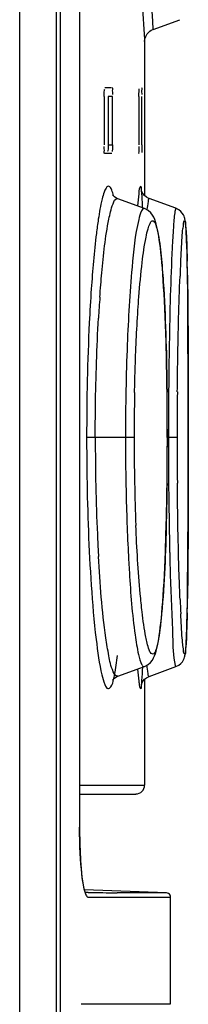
# Model space of a CAD drawing. Header units: inches. Extents: x 0 to 82.7, y 0 to 58.5.
# Tile 20 of 67: x 39.262 to 39.412, y 28.266 to 29.147. Entities that reach past the tile are written whole.
import ezdxf

# ---------------------------------------------------------------- set-up
doc = ezdxf.new("R2010")
doc.units = ezdxf.units.IN
doc.header["$LTSCALE"] = 4.547244
doc.header["$MEASUREMENT"] = 0
doc.layers.get('0').update_dxf_attribs({"linetype": 'CONTINUOUS'})

msp = doc.modelspace()

# ---------------------------------------------------------------- linework, layer by layer
at = {"color": 7, "linetype": 'CONTINUOUS'}
for p, q in [((39.26164, 20.13951), (39.26164, 35.85427)), ((39.29438, 20.11895), (39.29438, 35.85427)), ((39.2979, 20.08542), (39.2979, 35.85403)), ((39.31506, 33.52648), (39.31506, 28.42528)), ((39.3711, 29.16088), (39.37298, 29.1293)), ((39.38045, 29.14541), (39.37989, 29.15443)), ((39.3809, 29.13816), (39.38045, 29.14541)), ((39.3809, 29.13816), (39.40472, 29.14683)), ((39.37298, 29.1293), (39.37312, 29.12718)), ((39.37312, 29.12741), (39.37312, 28.98947)), ((39.33761, 29.08611), (39.34328, 29.08611)), ((39.3681, 29.07824), (39.36822, 29.08505)), ((39.33698, 29.07824), (39.33698, 29.03493)), ((39.34452, 29.07824), (39.34058, 29.07824)), ((39.34058, 29.07824), (39.34058, 29.03493)), ((39.34452, 29.03493), (39.34452, 29.07824)), ((39.3681, 29.07824), (39.3681, 29.03493)), ((39.37063, 29.03493), (39.37063, 29.07824)), ((39.34058, 29.03493), (39.34452, 29.03493)), ((39.37063, 29.03493), (39.37054, 29.02812)), ((39.34395, 29.02706), (39.33761, 29.02706)), ((39.37037, 28.994), (39.37035, 28.99407)), ((39.373, 28.97803), (39.34914, 28.98671)), ((39.34914, 28.98671), (39.34916, 28.9867)), ((39.40113, 28.97812), (39.37728, 28.9868)), ((39.37302, 28.97802), (39.373, 28.97803)), ((39.41053, 28.95226), (39.41037, 28.9555)), ((39.41067, 28.94865), (39.41053, 28.95226)), ((39.41081, 28.94465), (39.41067, 28.94865)), ((39.41101, 28.93791), (39.41081, 28.94465)), ((39.41119, 28.93025), (39.41101, 28.93791)), ((39.41141, 28.91858), (39.41119, 28.93025)), ((39.41163, 28.90166), (39.41141, 28.91858)), ((39.41187, 28.87382), (39.41163, 28.90166)), ((39.39177, 28.87403), (39.39118, 28.88835)), ((39.39228, 28.85865), (39.39177, 28.87403)), ((39.41208, 28.82162), (39.41187, 28.87382)), ((39.39271, 28.84229), (39.39228, 28.85865)), ((39.39304, 28.82506), (39.39271, 28.84229)), ((39.39328, 28.80707), (39.39304, 28.82506)), ((39.41205, 28.71234), (39.41208, 28.82162)), ((39.41209, 28.81415), (39.41213, 28.77312)), ((39.39342, 28.78845), (39.39328, 28.80707)), ((39.39346, 28.77312), (39.39342, 28.78845)), ((39.36378, 28.77312), (39.32139, 28.77312)), ((39.39341, 28.75553), (39.39346, 28.77312)), ((39.39344, 28.77312), (39.39346, 28.77312)), ((39.40218, 28.77312), (39.39442, 28.77312)), ((39.41213, 28.77312), (39.41209, 28.73227)), ((39.39326, 28.7371), (39.39341, 28.75553)), ((39.39301, 28.7193), (39.39326, 28.7371)), ((39.39267, 28.70225), (39.39301, 28.7193)), ((39.41182, 28.66534), (39.41205, 28.71234)), ((39.39223, 28.68608), (39.39267, 28.70225)), ((39.39172, 28.67089), (39.39223, 28.68608)), ((39.41158, 28.64032), (39.41182, 28.66534)), ((39.41136, 28.62502), (39.41158, 28.64032)), ((39.41116, 28.61437), (39.41136, 28.62502)), ((39.4108, 28.60104), (39.41098, 28.60731)), ((39.41098, 28.60731), (39.41116, 28.61437)), ((39.41052, 28.59386), (39.41066, 28.59728)), ((39.41066, 28.59728), (39.4108, 28.60104)), ((39.34913, 28.55953), (39.373, 28.56822)), ((39.3773, 28.55945), (39.40113, 28.56812)), ((39.34918, 28.55955), (39.34913, 28.55953)), ((39.37312, 28.5568), (39.37312, 28.4621)), ((39.31509, 28.4621), (39.37312, 28.4621)), ((39.31509, 28.45422), (39.36524, 28.45422)), ((39.31506, 28.42528), (39.31509, 28.42528)), ((39.31708, 28.3828), (39.31666, 28.38689)), ((39.3926, 28.36578), (39.31942, 28.36857)), ((39.32268, 28.36606), (39.32025, 28.36609)), ((39.32056, 28.36537), (39.32032, 28.36583)), ((39.3226, 28.36196), (39.39637, 28.36196)), ((39.36819, 28.36582), (39.34871, 28.36589)), ((39.37615, 28.36581), (39.36819, 28.36582)), ((39.39259, 28.36578), (39.37615, 28.36581)), ((39.39637, 28.26658), (39.39637, 28.36196)), ((39.31649, 28.26658), (39.39637, 28.26658))]:
    msp.add_line(p, q, dxfattribs=at)
for points in [[(39.37312, 29.12718), (39.37315, 29.12789), (39.37331, 29.12915), (39.37362, 29.13045), (39.37409, 29.13175), (39.37474, 29.13303), (39.37557, 29.13426), (39.37657, 29.13541), (39.37774, 29.13643), (39.37909, 29.13732), (39.38056, 29.13803), (39.38089, 29.13816)], [(39.37728, 28.98681), (39.37702, 28.98691), (39.37474, 28.98811), (39.373, 28.98957), (39.37182, 28.99098), (39.3711, 28.99217), (39.37066, 28.99311), (39.37045, 28.99373), (39.37037, 28.994)], [(39.34916, 28.9867), (39.3484, 28.98701), (39.34629, 28.98831), (39.34503, 28.98958), (39.34458, 28.99024), (39.34464, 28.99013), (39.34477, 28.98981)], [(39.39118, 28.88835), (39.39085, 28.89511), (39.39051, 28.90157), (39.39015, 28.90775), (39.38978, 28.91364), (39.38939, 28.91923), (39.38899, 28.92452), (39.38857, 28.92951), (39.38813, 28.93419), (39.38768, 28.93859), (39.38722, 28.94269), (39.38675, 28.94651), (39.38626, 28.95005), (39.38576, 28.95333), (39.38524, 28.95635), (39.3847, 28.95912), (39.38413, 28.96168), (39.38354, 28.964), (39.3829, 28.96613), (39.38215, 28.9682), (39.38127, 28.97018), (39.38018, 28.97211), (39.37861, 28.97418), (39.3763, 28.97628), (39.37302, 28.97803)], [(39.41037, 28.9555), (39.41029, 28.95697), (39.41021, 28.95836), (39.41012, 28.95966), (39.41004, 28.96088), (39.40995, 28.96201), (39.40985, 28.96306), (39.40976, 28.96404), (39.40966, 28.96495), (39.40955, 28.96581), (39.40943, 28.96663), (39.40931, 28.96741), (39.40915, 28.96822), (39.40897, 28.96903), (39.40873, 28.96988), (39.40836, 28.97095), (39.40774, 28.9723), (39.40681, 28.97381), (39.40546, 28.97539), (39.4036, 28.97689), (39.40113, 28.97812)], [(39.37301, 28.56821), (39.37624, 28.56993), (39.37855, 28.57199), (39.38012, 28.57405), (39.38121, 28.57596), (39.3821, 28.57792), (39.38285, 28.57998), (39.38349, 28.58209), (39.38409, 28.58439), (39.38466, 28.58691), (39.38519, 28.58964), (39.38571, 28.59262), (39.38621, 28.59586), (39.3867, 28.59934), (39.38717, 28.60311), (39.38763, 28.60716), (39.38808, 28.61149), (39.38851, 28.61611), (39.38893, 28.62103), (39.38933, 28.62625), (39.38972, 28.63177), (39.3901, 28.63758), (39.39046, 28.64368), (39.3908, 28.65006), (39.39112, 28.65673), (39.39172, 28.67089)], [(39.40113, 28.56812), (39.40364, 28.56938), (39.40551, 28.5709), (39.40689, 28.57255), (39.40784, 28.57413), (39.40845, 28.57552), (39.4088, 28.57661), (39.40902, 28.57745), (39.4092, 28.57824), (39.40934, 28.57904), (39.40946, 28.57981), (39.40957, 28.58061), (39.40968, 28.58148), (39.40978, 28.58238), (39.40987, 28.58336), (39.40996, 28.58441), (39.41005, 28.58553), (39.41013, 28.58672), (39.41021, 28.58799), (39.41029, 28.58934), (39.41037, 28.59077), (39.41052, 28.59386)], [(39.34482, 28.55654), (39.34466, 28.55615), (39.34454, 28.55592), (39.34493, 28.55652), (39.34616, 28.55782), (39.3483, 28.55919), (39.34918, 28.55955)], [(39.37043, 28.55247), (39.37065, 28.55309), (39.37111, 28.55409), (39.37189, 28.55535), (39.37311, 28.55679), (39.37485, 28.5582), (39.3773, 28.55945)], [(39.37043, 28.55268), (39.3704, 28.55247), (39.37036, 28.55222), (39.37035, 28.55216), (39.37036, 28.55223), (39.37043, 28.55247)], [(39.31525, 28.41249), (39.31514, 28.41845), (39.31509, 28.42461)], [(39.31666, 28.38689), (39.31629, 28.39135), (39.31595, 28.39616), (39.31566, 28.40131), (39.31543, 28.40677), (39.31525, 28.41249)], [(39.32032, 28.36583), (39.3199, 28.36695), (39.31943, 28.36852), (39.31895, 28.37049), (39.31846, 28.37294), (39.31798, 28.37581), (39.31752, 28.3791), (39.31708, 28.3828)], [(39.39637, 28.36189), (39.39628, 28.36271), (39.39593, 28.36367), (39.39531, 28.36454), (39.39443, 28.36524), (39.39344, 28.36566), (39.39258, 28.36579)]]:
    msp.add_lwpolyline(points, dxfattribs=at)
for centre, radius, start, end in [((41.01831, 28.85053), 1.61493, 177.18199, 177.63035), ((37.22693, 28.8842), 2.18475, 0.89088, 1.22127), ((40.68434, 28.80287), 1.35455, 175.94055, 176.73627), ((41.3801, 28.77799), 2.02399, 177.78601, 178.93715), ((44.08812, 28.77468), 4.69371, 178.99588, 180.01905), ((41.58613, 28.77354), 2.23007, 178.92122, 180.01086), ((41.37758, 28.77339), 2.01379, 178.85859, 179.42437), ((36.1908, 28.77335), 3.20263, 359.99588, 0.72139), ((43.83409, 28.77313), 4.43191, 179.47215, 180.5302), ((41.39814, 28.77309), 2.03435, 179.42192, 179.99921), ((41.26322, 28.77119), 1.93412, 179.94273, 182.5077), ((41.57649, 28.77258), 2.22043, 179.98611, 181.09452), ((41.38767, 28.77306), 2.02389, 179.99812, 181.14696), ((36.19316, 28.77288), 3.20028, 359.26841, 0.00433), ((44.10909, 28.77216), 4.71468, 179.98836, 181.23991), ((41.33064, 28.76724), 1.97452, 181.07589, 182.81248), ((41.17314, 28.76826), 1.8093, 181.1312, 182.33811), ((40.9549, 28.75856), 1.62554, 182.53846, 182.99917), ((40.84975, 28.7531), 1.52025, 183.00109, 183.26161), ((40.82653, 28.74399), 1.46987, 182.87128, 183.57466), ((42.91649, 28.74885), 3.52185, 181.28056, 181.57417), ((40.98318, 28.69412), 1.57976, 182.39538, 182.85287), ((37.15614, 28.66333), 2.25554, 358.80595, 359.12655), ((39.36525, 28.4621), 0.00787, 270.00003, 360), ((39.82564, 28.42518), 0.51058, 179.98959, 181.85105), ((39.3724, 33.74537), 5.37953, 269.47051, 269.74768)]:
    msp.add_arc(centre, radius, start, end, dxfattribs=at)
for points, knots in [([(39.33698, 29.07824), (39.33698, 29.07917), (39.33686, 29.08024), (39.33738, 29.08518), (39.33749, 29.08414)], [0, 0, 0, 0, 0.470208, 1, 1, 1, 1]), ([(39.34395, 29.08611), (39.3445, 29.08611), (39.3441, 29.08277), (39.34447, 29.08136), (39.34438, 29.07978)], [0, 0, 0, 0, 0.257416, 1, 1, 1, 1]), ([(39.37046, 29.08611), (39.37099, 29.08611), (39.36996, 29.08272), (39.37061, 29.0814), (39.37059, 29.07983)], [0, 0, 0, 0, 0.250478, 1, 1, 1, 1]), ([(39.33761, 29.02706), (39.33706, 29.02706), (39.33736, 29.03039), (39.33704, 29.03182), (39.33714, 29.0334)], [0, 0, 0, 0, 0.259176, 1, 1, 1, 1]), ([(39.34058, 29.03493), (39.34058, 29.03402), (39.34069, 29.03302), (39.34022, 29.02828), (39.34013, 29.02926)], [0, 0, 0, 0, 0.479335, 1, 1, 1, 1]), ([(39.34452, 29.03493), (39.34452, 29.034), (39.34463, 29.03295), (39.34416, 29.02801), (39.34407, 29.02905)], [0, 0, 0, 0, 0.471164, 1, 1, 1, 1]), ([(39.36833, 29.02706), (39.36781, 29.02706), (39.36873, 29.03045), (39.36812, 29.03177), (39.36816, 29.03334)], [0, 0, 0, 0, 0.250895, 1, 1, 1, 1]), ([(39.34542, 28.98948), (39.34499, 28.99116), (39.3441, 28.99379), (39.34289, 28.99712), (39.34021, 28.9983), (39.33826, 28.99561), (39.33673, 28.99189), (39.33406, 28.98244), (39.33273, 28.97437), (39.3318, 28.96828)], [0, 0, 0, 0, 0.125487, 0.203497, 0.246751, 0.303902, 0.404823, 0.554533, 1, 1, 1, 1]), ([(39.3705, 28.99382), (39.37035, 28.99513), (39.37053, 28.99893), (39.36758, 28.99518), (39.36836, 28.98943), (39.36718, 28.98392), (39.3669, 28.98042)], [0, 0, 0, 0, 0.18207, 0.24226, 0.51296, 1, 1, 1, 1]), ([(39.37144, 28.97867), (39.37138, 28.98027), (39.37116, 28.98533), (39.37088, 28.99039), (39.3705, 28.99382)], [0, 0, 0, 0, 0.317224, 1, 1, 1, 1]), ([(39.34126, 28.96846), (39.34219, 28.97309), (39.3435, 28.9785), (39.34663, 28.98677), (39.3486, 28.9868)], [0, 0, 0, 0, 0.705249, 1, 1, 1, 1]), ([(39.37728, 28.98681), (39.3765, 28.98708), (39.37614, 28.98146), (39.37553, 28.97953), (39.37527, 28.97703)], [0, 0, 0, 0, 0.248913, 1, 1, 1, 1]), ([(39.373, 28.97802), (39.37198, 28.9784), (39.36888, 28.97392), (39.36851, 28.97077), (39.36787, 28.96807)], [0, 0, 0, 0, 0.281921, 1, 1, 1, 1]), ([(39.40113, 28.97812), (39.40078, 28.97824), (39.40038, 28.97595), (39.39952, 28.97156), (39.39913, 28.96525), (39.39882, 28.96088)], [0, 0, 0, 0, 0.062861, 0.2495, 1, 1, 1, 1]), ([(39.3318, 28.96828), (39.33116, 28.96404), (39.32839, 28.94334), (39.32665, 28.92251), (39.32552, 28.90595)], [0, 0, 0, 0, 0.205203, 1, 1, 1, 1]), ([(39.33318, 28.89876), (39.3337, 28.90594), (39.33561, 28.92925), (39.33806, 28.95258), (39.34126, 28.96846)], [0, 0, 0, 0, 0.307854, 1, 1, 1, 1]), ([(39.36787, 28.96807), (39.36454, 28.95408), (39.36087, 28.9166), (39.35852, 28.87926), (39.35762, 28.85618)], [0, 0, 0, 0, 0.383725, 1, 1, 1, 1]), ([(39.371, 28.92977), (39.37189, 28.93728), (39.37324, 28.94719), (39.37585, 28.9591), (39.37749, 28.96367), (39.37921, 28.96735), (39.38235, 28.9663), (39.38339, 28.96231), (39.38435, 28.95936), (39.38478, 28.95739)], [0, 0, 0, 0, 0.454438, 0.609273, 0.713792, 0.771009, 0.807198, 0.879022, 1, 1, 1, 1]), ([(39.39882, 28.96088), (39.39839, 28.9548), (39.39649, 28.92018), (39.39564, 28.88551), (39.39514, 28.85694)], [0, 0, 0, 0, 0.175798, 1, 1, 1, 1]), ([(39.40534, 28.92992), (39.40571, 28.93733), (39.40641, 28.94679), (39.40709, 28.95923), (39.40811, 28.96287), (39.40801, 28.96734), (39.41006, 28.96601), (39.40939, 28.96246), (39.41009, 28.95979), (39.41021, 28.95792)], [0, 0, 0, 0, 0.479242, 0.641144, 0.747943, 0.799279, 0.813755, 0.879076, 1, 1, 1, 1]), ([(39.38478, 28.95739), (39.38516, 28.95564), (39.38683, 28.94649), (39.38779, 28.93723), (39.38847, 28.92976)], [0, 0, 0, 0, 0.193276, 1, 1, 1, 1]), ([(39.41021, 28.95792), (39.41032, 28.9562), (39.41079, 28.94715), (39.41102, 28.9381), (39.41118, 28.93077)], [0, 0, 0, 0, 0.190707, 1, 1, 1, 1]), ([(39.3672, 28.88698), (39.36746, 28.89095), (39.36848, 28.90524), (39.36977, 28.9195), (39.371, 28.92977)], [0, 0, 0, 0, 0.278138, 1, 1, 1, 1]), ([(39.38847, 28.92976), (39.38917, 28.922), (39.39188, 28.88335), (39.39279, 28.84461), (39.39319, 28.81367)], [0, 0, 0, 0, 0.201217, 1, 1, 1, 1]), ([(39.40236, 28.81395), (39.40245, 28.82365), (39.40289, 28.8581), (39.40374, 28.89256), (39.40477, 28.9173)], [0, 0, 0, 0, 0.281443, 1, 1, 1, 1]), ([(39.41141, 28.91817), (39.41152, 28.91083), (39.41194, 28.87615), (39.41204, 28.84148), (39.41209, 28.81415)], [0, 0, 0, 0, 0.211849, 1, 1, 1, 1]), ([(39.32552, 28.90595), (39.32484, 28.8959), (39.32231, 28.85167), (39.32139, 28.80735), (39.32139, 28.77312)], [0, 0, 0, 0, 0.22739, 1, 1, 1, 1]), ([(39.3291, 28.77312), (39.3291, 28.78241), (39.32935, 28.81804), (39.33048, 28.85368), (39.33198, 28.87999)], [0, 0, 0, 0, 0.260602, 1, 1, 1, 1]), ([(39.36419, 28.8135), (39.36432, 28.82003), (39.36493, 28.84454), (39.36602, 28.86903), (39.3672, 28.88698)], [0, 0, 0, 0, 0.266343, 1, 1, 1, 1]), ([(39.32139, 28.77312), (39.32139, 28.76141), (39.32173, 28.71733), (39.32329, 28.67324), (39.32548, 28.64095)], [0, 0, 0, 0, 0.265764, 1, 1, 1, 1]), ([(39.39318, 28.73202), (39.39303, 28.72067), (39.39227, 28.68178), (39.39091, 28.64286), (39.38837, 28.61542)], [0, 0, 0, 0, 0.291706, 1, 1, 1, 1]), ([(39.4048, 28.6281), (39.40449, 28.63544), (39.40324, 28.6701), (39.40262, 28.70478), (39.40237, 28.73212)], [0, 0, 0, 0, 0.211911, 1, 1, 1, 1]), ([(39.41209, 28.73227), (39.41208, 28.72258), (39.41198, 28.68814), (39.4118, 28.65369), (39.41142, 28.62895)], [0, 0, 0, 0, 0.281458, 1, 1, 1, 1]), ([(39.37093, 28.61704), (39.37029, 28.62242), (39.36766, 28.64816), (39.36618, 28.67401), (39.36534, 28.69445)], [0, 0, 0, 0, 0.20922, 1, 1, 1, 1]), ([(39.34123, 28.57793), (39.34016, 28.58325), (39.33551, 28.61263), (39.33335, 28.64233), (39.33196, 28.66661)], [0, 0, 0, 0, 0.182354, 1, 1, 1, 1]), ([(39.35952, 28.65234), (39.36068, 28.63368), (39.36241, 28.60898), (39.367, 28.58168), (39.36907, 28.57252), (39.37075, 28.56971)], [0, 0, 0, 0, 0.671, 0.882477, 1, 1, 1, 1]), ([(39.39597, 28.6521), (39.39649, 28.63317), (39.39833, 28.6057), (39.39843, 28.57769), (39.40056, 28.56921)], [0, 0, 0, 0, 0.684086, 1, 1, 1, 1]), ([(39.32548, 28.64095), (39.32657, 28.62478), (39.32878, 28.59857), (39.33314, 28.56716), (39.33676, 28.55414), (39.33972, 28.54725), (39.34466, 28.55102), (39.34483, 28.55444), (39.34541, 28.55675)], [0, 0, 0, 0, 0.46482, 0.773001, 0.859921, 0.902701, 0.93166, 1, 1, 1, 1]), ([(39.37545, 28.58922), (39.37502, 28.591), (39.37306, 28.6002), (39.37181, 28.60953), (39.37093, 28.61704)], [0, 0, 0, 0, 0.194631, 1, 1, 1, 1]), ([(39.38837, 28.61542), (39.38799, 28.61135), (39.38722, 28.60397), (39.38588, 28.59425), (39.38439, 28.58672), (39.38302, 28.58231), (39.38121, 28.57877), (39.37816, 28.58019), (39.37702, 28.58412), (39.37595, 28.58721), (39.37545, 28.58922)], [0, 0, 0, 0, 0.249399, 0.451431, 0.603573, 0.704866, 0.759074, 0.797121, 0.873711, 1, 1, 1, 1]), ([(39.40719, 28.58833), (39.40702, 28.59005), (39.40625, 28.5991), (39.40575, 28.60816), (39.40538, 28.6155)], [0, 0, 0, 0, 0.190871, 1, 1, 1, 1]), ([(39.41119, 28.61633), (39.41104, 28.60892), (39.41063, 28.59947), (39.41034, 28.58702), (39.40947, 28.58337), (39.40969, 28.5789), (39.40763, 28.58023), (39.40815, 28.58378), (39.40737, 28.58646), (39.40719, 28.58833)], [0, 0, 0, 0, 0.478958, 0.640581, 0.747037, 0.797963, 0.812705, 0.878559, 1, 1, 1, 1]), ([(39.34913, 28.55954), (39.34739, 28.55889), (39.3428, 28.56787), (39.34221, 28.57303), (39.34123, 28.57793)], [0, 0, 0, 0, 0.27078, 1, 1, 1, 1]), ([(39.34541, 28.55675), (39.34576, 28.55813), (39.3473, 28.5652), (39.34824, 28.57238), (39.34891, 28.57815)], [0, 0, 0, 0, 0.196346, 1, 1, 1, 1]), ([(39.36691, 28.56577), (39.36719, 28.56222), (39.36739, 28.55747), (39.36852, 28.55208), (39.3684, 28.5497), (39.37089, 28.54751), (39.3704, 28.55147), (39.37055, 28.55291)], [0, 0, 0, 0, 0.485657, 0.645879, 0.750573, 0.803205, 1, 1, 1, 1]), ([(39.37055, 28.55291), (39.37064, 28.55381), (39.37107, 28.55868), (39.37129, 28.56356), (39.37144, 28.56753)], [0, 0, 0, 0, 0.186686, 1, 1, 1, 1]), ([(39.37105, 28.56925), (39.37132, 28.56888), (39.37182, 28.56823), (39.3727, 28.5681), (39.373, 28.56822)], [0, 0, 0, 0, 0.584469, 1, 1, 1, 1]), ([(39.3773, 28.55945), (39.3765, 28.55917), (39.37622, 28.56491), (39.37556, 28.56683), (39.37529, 28.56937)], [0, 0, 0, 0, 0.248553, 1, 1, 1, 1]), ([(39.40056, 28.56921), (39.40063, 28.56891), (39.40068, 28.56857), (39.40102, 28.56808), (39.40113, 28.56812)], [0, 0, 0, 0, 0.716091, 1, 1, 1, 1]), ([(39.31533, 28.40869), (39.31548, 28.40404), (39.3163, 28.38977), (39.31703, 28.37519), (39.31999, 28.36596)], [0, 0, 0, 0, 0.324482, 1, 1, 1, 1]), ([(39.31999, 28.36596), (39.32021, 28.36526), (39.32063, 28.36409), (39.32124, 28.36298), (39.32157, 28.36259)], [0, 0, 0, 0, 0.586593, 1, 1, 1, 1]), ([(39.32157, 28.36259), (39.32172, 28.36241), (39.32201, 28.36211), (39.32242, 28.36196), (39.3226, 28.36196)], [0, 0, 0, 0, 0.562469, 1, 1, 1, 1])]:
    msp.add_open_spline(points, degree=3, knots=knots, dxfattribs=at)

doc.saveas('drawing.dxf')
